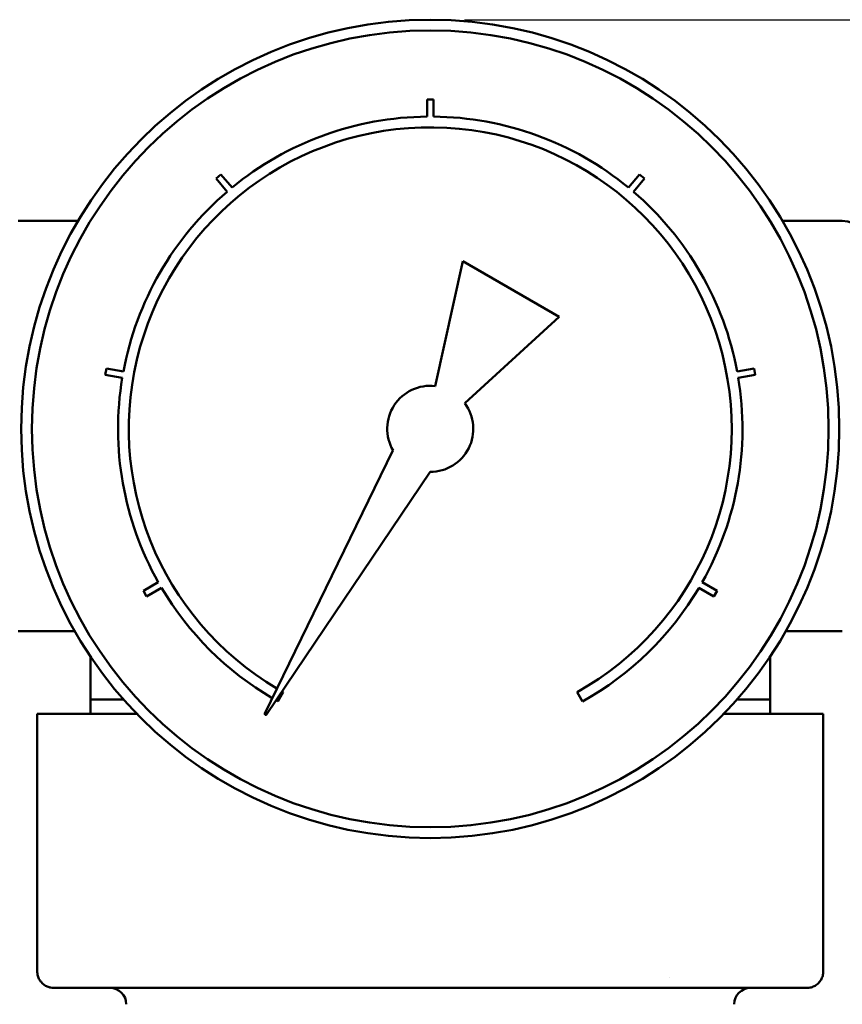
# Model space of a CAD drawing. Header units: inches. Extents: x 0.1 to 33.9, y 0.6 to 21.4.
# Tile 30 of 256: x 8.5 to 10, y 13.4 to 15.2. Entities that reach past the tile are written whole.
import ezdxf

# ---------------------------------------------------------------- set-up
doc = ezdxf.new("R2010")
doc.units = ezdxf.units.IN
doc.header["$MEASUREMENT"] = 0
doc.layers.add('Dimension (ANSI)', color=7, linetype='Continuous', lineweight=25)
doc.layers.add('Visible (ANSI)', color=7, linetype='Continuous', lineweight=50)
doc.styles.add('Note Text (ANSI)', font='tahoma.ttf')
doc.dimstyles.new('Default (ANSI)', dxfattribs={"dimtxt": 0.12, "dimasz": 0.098425, "dimexe": 0.125, "dimexo": 0.0625, "dimgap": 0.031496, "dimtad": 0, "dimtih": 1, "dimtoh": 1, "dimrnd": 1e-08, "dimzin": 4, "dimdsep": 46, "dimtxsty": 'Note Text (ANSI)', "dimcen": 0.09, "dimdle": 0.393701, "dimclrd": 256, "dimclre": 256, "dimclrt": 256, "dimadec": 0, "dimazin": 1, "dimtfac": 1, "dimtofl": 0, "dimtmove": 0, "dimatfit": 3, "dimfxl": 1, "dimtolj": 1, "dimtzin": 4, "dimlwd": -1, "dimlwe": -1, "dimarcsym": 0})

# ---------------------------------------------------------------- blocks, each defined once
blk = doc.blocks.new('*D6')
at = {"layer": 'Defpoints', "color": 0, "transparency": 16777216}
for p in [(9.2268, 15.209), (15.2165, 15.209), (11.1978, 9.2858)]:
    blk.add_point(p, dxfattribs=at)
at = {"layer": 'Dimension (ANSI)', "transparency": 16777216}
for p, q in [((9.2893, 15.209), (15.3415, 15.209)), ((15.2165, 15.1106), (15.2165, 12.6908)), ((15.2165, 9.3842), (15.2165, 12.5028))]:
    blk.add_line(p, q, dxfattribs=at)
for points in [[(15.2001, 15.1106), (15.2329, 15.1106), (15.2165, 15.209)], [(15.2001, 9.3842), (15.2329, 9.3842), (15.2165, 9.2858)]]:
    blk.add_solid(points, dxfattribs=at)
at = {"layer": 'Dimension (ANSI)', "transparency": 16777216, "insert": (15.065, 12.6593), "char_height": 0.12, "attachment_point": 1, "style": 'Note Text (ANSI)'}
blk.add_mtext('\\A1;5.92', dxfattribs=at)

msp = doc.modelspace()

# ---------------------------------------------------------------- linework, layer by layer
at = {"layer": 'Visible (ANSI)'}
for p, q in [((9.2327, 15.0633), (9.2209, 15.0633)), ((9.2209, 15.0633), (9.2209, 15.0318)), ((9.2327, 15.0318), (9.2327, 15.0633)), ((8.8441, 14.9262), (8.8351, 14.9186)), ((8.8644, 14.902), (8.8441, 14.9262)), ((9.6094, 14.9262), (9.5892, 14.902)), ((9.6185, 14.9186), (9.6094, 14.9262)), ((8.8351, 14.9186), (8.8553, 14.8945)), ((9.5982, 14.8945), (9.6185, 14.9186)), ((8.5825, 14.841), (8.4733, 14.841)), ((9.9803, 14.841), (9.8711, 14.841)), ((9.2862, 14.7676), (9.2356, 14.5392)), ((9.4626, 14.6658), (9.2862, 14.7676)), ((9.2901, 14.5077), (9.4626, 14.6658)), ((8.6346, 14.5714), (8.6326, 14.5597)), ((8.6656, 14.5659), (8.6346, 14.5714)), ((9.8189, 14.5714), (9.7879, 14.5659)), ((9.821, 14.5597), (9.8189, 14.5714)), ((8.6326, 14.5597), (8.6636, 14.5543)), ((9.79, 14.5543), (9.821, 14.5597)), ((9.1586, 14.4215), (8.9242, 13.9407)), ((8.9276, 13.9388), (9.2267, 14.3822)), ((8.7295, 14.1807), (8.7022, 14.1649)), ((8.7081, 14.1547), (8.7354, 14.1704)), ((9.7182, 14.1704), (9.7455, 14.1547)), ((9.7514, 14.1649), (9.7241, 14.1807)), ((8.7022, 14.1649), (8.7081, 14.1547)), ((9.7455, 14.1547), (9.7514, 14.1649)), ((8.5767, 14.091), (8.4733, 14.091)), ((9.9803, 14.091), (9.8769, 14.091)), ((8.6053, 14.0447), (8.6053, 13.94)), ((9.8483, 14.0447), (9.8483, 13.94)), ((8.9482, 13.9627), (8.958, 13.9797)), ((9.4955, 13.9797), (9.5054, 13.9627)), ((8.666, 13.966), (8.6053, 13.966)), ((9.8483, 13.966), (9.7876, 13.966)), ((8.512, 13.94), (8.5082, 13.94)), ((8.5082, 13.94), (8.5082, 13.469)), ((8.69, 13.94), (8.512, 13.94)), ((9.9416, 13.94), (9.7635, 13.94)), ((9.9454, 13.94), (9.9416, 13.94)), ((9.9454, 13.94), (9.9454, 13.469)), ((9.6639, 13.4584), (9.6639, 13.4584)), ((8.8012, 13.439), (8.5382, 13.439)), ((9.2268, 13.439), (8.8012, 13.439)), ((9.6524, 13.439), (9.2268, 13.439)), ((9.9154, 13.439), (9.6524, 13.439))]:
    msp.add_line(p, q, dxfattribs=at)
for radius in [0.748, 0.7283]:
    msp.add_circle((9.2268, 14.461), radius, dxfattribs=at)
for centre, radius, start, end in [((9.2268, 14.461), 0.5709, 90.5927, 129.4073), ((9.2268, 14.461), 0.5709, 50.5927, 89.4073), ((9.2268, 14.461), 0.5512, 299.1815, 239.4274), ((9.2268, 14.461), 0.5709, 130.5927, 169.4073), ((9.2268, 14.461), 0.5709, 10.5927, 49.4073), ((9.9803, 14.791), 0.05, 0, 90), ((9.2268, 14.461), 0.5709, 170.5927, 209.4073), ((9.2268, 14.461), 0.5709, 330.5927, 9.4073), ((9.2268, 14.461), 0.0787, 83.5782, 210.0788), ((9.2268, 14.461), 0.0787, 269.9212, 36.4218), ((9.2268, 14.461), 0.5709, 210.5927, 239.5854), ((9.2268, 14.461), 0.5709, 299.2097, 329.4073), ((8.5753, 14.061), 0.03, 87.3206, 90), ((9.8783, 14.061), 0.03, 90, 92.6794), ((9.2268, 14.461), 0.5512, 240.5726, 240.8185), ((9.2268, 14.461), 0.5709, 240.4146, 240.7903), ((8.9259, 13.9399), 0.00197, 154, 326), ((8.641, 13.409), 0.03, 0, 90), ((9.8125, 13.409), 0.03, 90, 180)]:
    msp.add_arc(centre, radius, start, end, dxfattribs=at)
for points in [[(8.5082, 13.4671), (8.5082, 13.4678), (8.5082, 13.4684), (8.5082, 13.469)], [(9.9154, 13.439), (9.918, 13.439), (9.9232, 13.4396), (9.9306, 13.4427), (9.9369, 13.4475), (9.9417, 13.4538), (9.9447, 13.4611), (9.9454, 13.4664), (9.9454, 13.469)], [(8.5326, 13.4395), (8.5317, 13.4397), (8.5309, 13.4398), (8.5301, 13.4401)], [(8.5326, 13.4395), (8.5344, 13.4391), (8.5363, 13.439), (8.5382, 13.439)]]:
    msp.add_open_spline(points, degree=3, dxfattribs=at)
msp.add_open_spline([(8.5082, 13.4671), (8.5084, 13.4651), (8.5091, 13.4606), (8.5119, 13.4538), (8.5167, 13.4475), (8.5229, 13.4428), (8.5277, 13.4408), (8.5301, 13.4401)], degree=3, knots=[0.0386856, 0.0386856, 0.0386856, 0.0386856, 0.1666667, 0.3333333, 0.5, 0.6666667, 0.8261728, 0.8261728, 0.8261728, 0.8261728], dxfattribs=at)

# ---------------------------------------------------------------- dimensions: what is measured, and where the dimension line sits
at = {"layer": 'Dimension (ANSI)'}
dim = msp.add_linear_dim(base=(15.2165, 15.209), p1=(11.1978, 9.2858), p2=(9.2268, 15.209), angle=90, dimstyle='Default (ANSI)', override={"dimgap": 0.031496, "dimdec": 2, "dimse1": 1, "dimtol": 0, "dimlim": 0, "dimtp": 0, "dimtm": 0, "dimtdec": 2, "dimatfit": 1}, dxfattribs=at)
dim.commit()
dim.dimension.update_dxf_attribs({"geometry": '*D6', "text_midpoint": (15.2165, 12.5968), "dimtype": 160})

doc.saveas('drawing.dxf')
